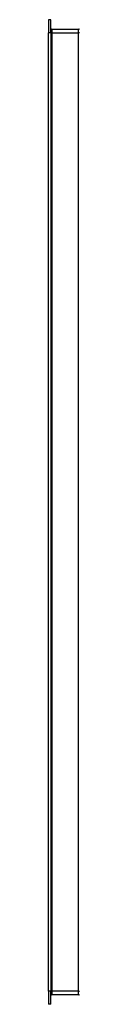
# Model space of a CAD drawing. Header units: inches. Extents: x 0 to 215, y -25 to 140.
# Tile 43 of 63: x 140.922 to 141.839, y 59.163 to 88.143. Entities that reach past the tile are written whole.
import ezdxf

# ---------------------------------------------------------------- set-up
doc = ezdxf.new("R2010")
doc.units = ezdxf.units.IN
doc.header["$LTSCALE"] = 12.924396
doc.header["$MEASUREMENT"] = 0
doc.layers.add('Visible Edges(ANSI)', color=7, linetype='Continuous', lineweight=25)
doc.layers.add('Visible Tangent Edges(ANSI)', color=7, linetype='Continuous', lineweight=25)

msp = doc.modelspace()

# ---------------------------------------------------------------- linework, layer by layer
at = {"layer": 'Visible Edges(ANSI)'}
for p, q in [((140.9223, 88.1426), (140.9223, 87.7572)), ((140.9903, 88.1426), (140.9223, 88.1426)), ((140.9903, 87.7572), (140.9903, 88.1426)), ((141.8077, 87.8563), (141.0213, 87.8563)), ((140.9223, 59.5486), (140.9223, 87.7572)), ((140.9903, 87.7572), (140.9903, 59.5486)), ((140.9223, 59.5486), (140.9223, 59.1633)), ((140.9903, 59.1633), (140.9903, 59.5486)), ((141.0213, 59.4496), (141.8077, 59.4496)), ((140.9903, 59.1633), (140.9223, 59.1633))]:
    msp.add_line(p, q, dxfattribs=at)
for centre, start, end in [((141.0213, 87.8873), 180, 270), ((141.8077, 87.8873), 270, 0), ((141.0213, 59.4186), 90, 180), ((141.8077, 59.4186), 0, 90)]:
    msp.add_arc(centre, 0.031, start, end, dxfattribs=at)
at = {"layer": 'Visible Tangent Edges(ANSI)'}
for p, q in [((141.0213, 87.8563), (141.0213, 87.7572)), ((141.8077, 87.7572), (141.8077, 87.8563)), ((140.9903, 87.7572), (140.9223, 87.7572)), ((141.0213, 87.7572), (140.9903, 87.7572)), ((141.0213, 87.7572), (141.0213, 59.5486)), ((141.0213, 87.7572), (141.8077, 87.7572)), ((141.8387, 87.7572), (141.8077, 87.7572)), ((141.8077, 59.5486), (141.8077, 87.7572)), ((140.9903, 59.5486), (140.9223, 59.5486)), ((140.9903, 59.5486), (141.0213, 59.5486)), ((141.0213, 59.5486), (141.0213, 59.4496)), ((141.8077, 59.5486), (141.0213, 59.5486)), ((141.8077, 59.5486), (141.8387, 59.5486)), ((141.8077, 59.4496), (141.8077, 59.5486))]:
    msp.add_line(p, q, dxfattribs=at)

doc.saveas('drawing.dxf')
